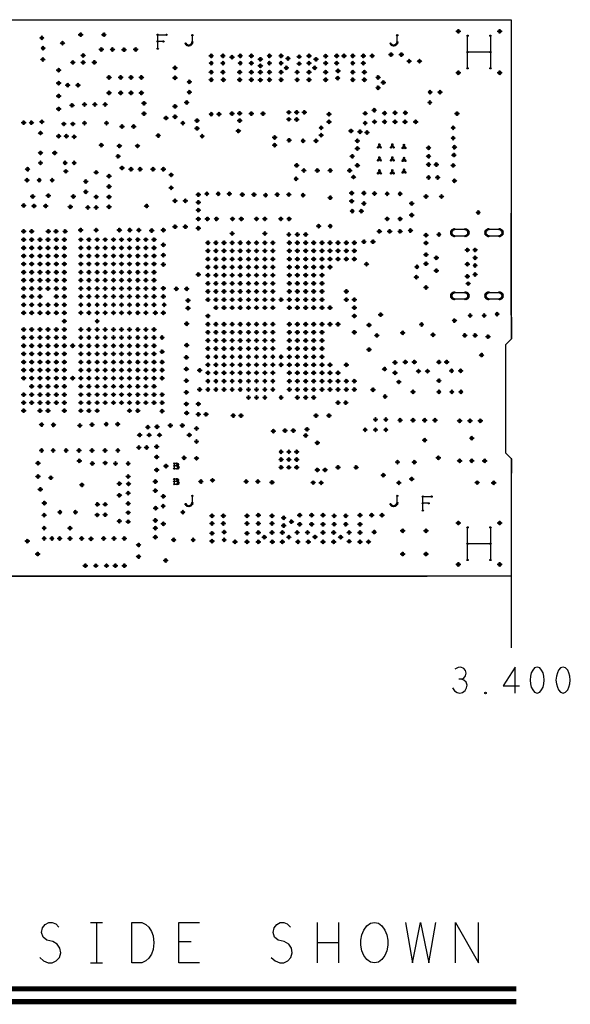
# Model space of a CAD drawing. Extents: x -3.2 to 30.8, y -10.2 to 11.8.
# Tile 4 of 33: x 1.5 to 3.6, y -1.7 to 2.1. Entities that reach past the tile are written whole.
import ezdxf

# ---------------------------------------------------------------- set-up
doc = ezdxf.new("R2010")
doc.units = 0
doc.layers.get('0').update_dxf_attribs({"color": 1, "linetype": 'CONTINUOUS'})
doc.layers.add('parallella-I_revD_fab_dwg_art', color=2, linetype='CONTINUOUS')

# ---------------------------------------------------------------- blocks, each defined once
blk = doc.blocks.new('D10')
for p, q in [((-0.044, -0.063), (-0.044, 0.063)), ((0.044, 0.063), (0.044, -0.063)), ((0.044, 0), (-0.044, 0))]:
    blk.add_line(p, q)
for centre in [(-0.044, 0.063), (0.044, 0.063), (-0.044, 0), (0.044, 0), (-0.044, -0.063), (0.044, -0.063)]:
    blk.add_circle(centre, 0.0025)
blk = doc.blocks.new('D21')
for p, q in [((-0.005, -0.006), (0, 0.006)), ((0, 0.006), (0.005, -0.006)), ((0.003, -0.002), (-0.003, -0.002))]:
    blk.add_line(p, q)
for centre in [(-0.003, -0.002), (0, 0.006), (0.003, -0.002), (-0.005, -0.006), (0.005, -0.006)]:
    blk.add_circle(centre, 0.0025)
blk = doc.blocks.new('D13')
for p, q in [((0.005, 0), (-0.005, 0)), ((0, 0.005), (0, -0.005))]:
    blk.add_line(p, q)
for centre in [(-0.005, 0), (0, 0.005), (0.005, 0), (0, -0.005)]:
    blk.add_circle(centre, 0.0025)
blk = doc.blocks.new('D14')
for p, q in [((0.001, 0.01), (-0.008, 0.01)), ((-0.008, 0.01), (-0.008, -0.01)), ((0.003, 0.001), (-0.008, 0.001)), ((0.004, 0.009), (0.001, 0.01)), ((0.003, 0.001), (0.004, 0.002)), ((0.005, 0), (0.003, 0.001)), ((0.005, 0.008), (0.004, 0.009)), ((0.004, 0.002), (0.005, 0.003)), ((0.006, 0.006), (0.005, 0.008)), ((0.005, 0.003), (0.006, 0.006)), ((0.007, -0.002), (0.005, 0)), ((-0.008, -0.01), (0.003, -0.01)), ((0.003, -0.01), (0.006, -0.009)), ((0.006, -0.009), (0.007, -0.007)), ((0.008, -0.004), (0.007, -0.002)), ((0.007, -0.007), (0.008, -0.004))]:
    blk.add_line(p, q)
for centre in [(-0.008, 0.01), (-0.008, 0.001), (0.001, 0.01), (0.003, 0.001), (0.003, 0.001), (0.004, 0.009), (0.004, 0.002), (0.005, 0.008), (0.005, 0.003), (0.005, 0), (0.006, 0.006), (0.007, -0.002), (-0.008, -0.01), (0.003, -0.01), (0.006, -0.009), (0.007, -0.007), (0.008, -0.004)]:
    blk.add_circle(centre, 0.0025)
blk = doc.blocks.new('D25')
for p, q in [((-0.033, 0.004), (-0.032, 0.006)), ((-0.033, 0.002), (-0.033, 0.004)), ((-0.033, 0), (-0.033, 0.002)), ((-0.033, -0.002), (-0.033, 0)), ((-0.032, 0.006), (-0.03, 0.008)), ((-0.03, 0.008), (-0.029, 0.01)), ((-0.029, 0.01), (-0.027, 0.011)), ((-0.027, 0.011), (-0.025, 0.012)), ((-0.025, 0.012), (-0.023, 0.013)), ((-0.023, 0.013), (-0.021, 0.013)), ((-0.021, 0.013), (0.021, 0.013)), ((0.021, 0.013), (0.023, 0.013)), ((0.023, 0.013), (0.025, 0.012)), ((0.025, 0.012), (0.027, 0.011)), ((0.027, 0.011), (0.029, 0.01)), ((0.029, 0.01), (0.03, 0.008)), ((0.03, 0.008), (0.032, 0.006)), ((0.032, 0.006), (0.033, 0.004)), ((0.033, 0.004), (0.033, 0.002)), ((0.033, 0.002), (0.033, 0)), ((0.033, 0), (0.033, -0.002)), ((-0.033, -0.004), (-0.033, -0.002)), ((-0.032, -0.006), (-0.033, -0.004)), ((-0.03, -0.008), (-0.032, -0.006)), ((-0.029, -0.01), (-0.03, -0.008)), ((-0.027, -0.011), (-0.029, -0.01)), ((-0.025, -0.012), (-0.027, -0.011)), ((-0.023, -0.013), (-0.025, -0.012)), ((-0.021, -0.013), (-0.023, -0.013)), ((0.021, -0.013), (-0.021, -0.013)), ((0.023, -0.013), (0.021, -0.013)), ((0.025, -0.012), (0.023, -0.013)), ((0.027, -0.011), (0.025, -0.012)), ((0.029, -0.01), (0.027, -0.011)), ((0.03, -0.008), (0.029, -0.01)), ((0.032, -0.006), (0.03, -0.008)), ((0.033, -0.004), (0.032, -0.006)), ((0.033, -0.002), (0.033, -0.004))]:
    blk.add_line(p, q)
for centre in [(-0.033, 0.004), (-0.033, 0.002), (-0.033, 0), (-0.033, -0.002), (-0.032, 0.006), (-0.03, 0.008), (-0.029, 0.01), (-0.027, 0.011), (-0.025, 0.012), (-0.023, 0.013), (-0.021, 0.013), (-0.021, 0.013), (0.021, 0.013), (0.023, 0.013), (0.025, 0.012), (0.027, 0.011), (0.029, 0.01), (0.03, 0.008), (0.032, 0.006), (0.033, 0.004), (0.033, 0.002), (0.033, 0), (0.033, -0.002), (-0.033, -0.004), (-0.032, -0.006), (-0.03, -0.008), (-0.029, -0.01), (-0.027, -0.011), (-0.025, -0.012), (-0.023, -0.013), (-0.021, -0.013), (0.021, -0.013), (0.023, -0.013), (0.025, -0.012), (0.027, -0.011), (0.029, -0.01), (0.03, -0.008), (0.032, -0.006), (0.033, -0.004)]:
    blk.add_circle(centre, 0.0025)
blk = doc.blocks.new('D16')
for p, q in [((-0.017, -0.027), (-0.017, 0.027)), ((-0.017, 0.027), (0.017, 0.027)), ((0.005, 0.001), (-0.017, 0.001))]:
    blk.add_line(p, q)
for centre in [(-0.017, 0.027), (-0.017, 0.001), (0.005, 0.001), (0.017, 0.027), (-0.017, -0.027)]:
    blk.add_circle(centre, 0.0025)
blk = doc.blocks.new('D19')
for p, q in [((0.013, -0.007), (0.013, 0.02)), ((-0.013, -0.012), (-0.01, -0.016)), ((-0.01, -0.016), (-0.006, -0.019)), ((-0.006, -0.019), (-0.001, -0.02)), ((-0.001, -0.02), (0.004, -0.019)), ((0.004, -0.019), (0.008, -0.016)), ((0.008, -0.016), (0.012, -0.012)), ((0.012, -0.012), (0.013, -0.007))]:
    blk.add_line(p, q)
for centre in [(0.013, 0.02), (-0.013, -0.012), (-0.01, -0.016), (-0.006, -0.019), (-0.001, -0.02), (0.004, -0.019), (0.008, -0.016), (0.012, -0.012), (0.013, -0.007)]:
    blk.add_circle(centre, 0.0025)

msp = doc.modelspace()

# ---------------------------------------------------------------- linework, layer by layer
at = {"layer": 'parallella-I_revD_fab_dwg_art'}
for p, q in [((3.4, 1.008), (3.4, 1.402)), ((3.401, 1), (3.401, 0.917)), ((3.401, 0.453), (3.401, 0.397)), ((3.4, 0.405), (3.4, -0.277)), ((0, 0), (3.075, 0)), ((1.773, -1.339), (1.82, -1.339)), ((1.796, -1.339), (1.796, -1.495)), ((2.651, -1.495), (2.651, -1.339)), ((2.732, -1.339), (2.732, -1.495)), ((2.162, -1.414), (2.115, -1.414)), ((2.732, -1.417), (2.651, -1.417)), ((1.773, -1.495), (1.82, -1.495))]:
    msp.add_line(p, q, dxfattribs=at)
for points in [[(2.9, 0), (0, 0), (0, 2.15), (3.4, 2.15), (3.4, 0.915)], [(3.401, 0.917), (3.377, 0.894), (3.377, 0.476), (3.401, 0.453)], [(3.4, 0.455), (3.4, 0), (2.9, 0)], [(3.209, -0.399), (3.216, -0.394), (3.223, -0.385), (3.225, -0.375), (3.223, -0.365), (3.216, -0.357), (3.205, -0.352), (3.194, -0.354), (3.182, -0.36)], [(3.415, -0.452), (3.415, -0.352), (3.369, -0.424), (3.431, -0.424)], [(3.172, -0.432), (3.18, -0.444), (3.19, -0.45), (3.201, -0.452), (3.211, -0.45), (3.221, -0.442), (3.227, -0.432), (3.229, -0.422), (3.226, -0.41), (3.217, -0.402), (3.209, -0.399), (3.197, -0.399)], [(1.577, -1.474), (1.592, -1.487), (1.61, -1.495), (1.625, -1.495), (1.641, -1.487), (1.653, -1.474), (1.658, -1.456), (1.655, -1.438), (1.645, -1.422), (1.627, -1.412), (1.604, -1.407), (1.59, -1.396), (1.584, -1.378), (1.588, -1.36), (1.598, -1.347), (1.612, -1.339), (1.625, -1.339), (1.639, -1.344), (1.651, -1.357)], [(2.194, -1.495), (2.115, -1.495), (2.115, -1.339), (2.194, -1.339)], [(2.472, -1.474), (2.487, -1.487), (2.505, -1.495), (2.52, -1.495), (2.536, -1.487), (2.548, -1.474), (2.553, -1.456), (2.55, -1.438), (2.54, -1.422), (2.522, -1.412), (2.499, -1.407), (2.485, -1.396), (2.479, -1.378), (2.483, -1.36), (2.493, -1.347), (2.507, -1.339), (2.52, -1.339), (2.534, -1.344), (2.546, -1.357)], [(2.991, -1.339), (3.018, -1.495), (3.049, -1.339), (3.081, -1.495), (3.108, -1.339)], [(3.184, -1.495), (3.184, -1.339), (3.273, -1.495), (3.273, -1.339)]]:
    msp.add_lwpolyline(points, dxfattribs=at)
for points in [[(3.5, -0.352), (3.49, -0.355), (3.483, -0.364), (3.477, -0.374), (3.474, -0.387), (3.473, -0.402), (3.474, -0.417), (3.477, -0.43), (3.483, -0.44), (3.49, -0.449), (3.5, -0.452), (3.51, -0.449), (3.517, -0.44), (3.523, -0.43), (3.526, -0.417), (3.527, -0.402), (3.526, -0.387), (3.523, -0.374), (3.517, -0.364), (3.51, -0.355)], [(3.6, -0.352), (3.59, -0.355), (3.582, -0.364), (3.578, -0.374), (3.574, -0.387), (3.572, -0.402), (3.574, -0.417), (3.578, -0.43), (3.582, -0.44), (3.59, -0.449), (3.6, -0.452), (3.61, -0.449), (3.618, -0.44), (3.622, -0.43), (3.626, -0.417), (3.628, -0.402), (3.626, -0.387), (3.622, -0.374), (3.618, -0.364), (3.61, -0.355)], [(3.3, -0.455), (3.297, -0.454), (3.297, -0.45), (3.3, -0.449), (3.303, -0.45), (3.303, -0.454)], [(1.933, -1.495), (1.933, -1.339), (1.972, -1.339), (1.987, -1.347), (1.999, -1.357), (2.009, -1.373), (2.016, -1.391), (2.018, -1.417), (2.016, -1.443), (2.009, -1.461), (1.999, -1.477), (1.987, -1.487), (1.972, -1.495)], [(2.871, -1.495), (2.855, -1.492), (2.841, -1.482), (2.83, -1.466), (2.822, -1.448), (2.818, -1.427), (2.818, -1.407), (2.822, -1.386), (2.83, -1.368), (2.841, -1.352), (2.855, -1.342), (2.871, -1.339), (2.886, -1.342), (2.9, -1.352), (2.911, -1.368), (2.919, -1.386), (2.923, -1.407), (2.923, -1.427), (2.919, -1.448), (2.911, -1.466), (2.9, -1.482), (2.886, -1.492)]]:
    msp.add_lwpolyline(points, close=True, dxfattribs=at)
at = {"layer": 'parallella-I_revD_fab_dwg_art', "const_width": 0.02}
for points in [[(-0.331, -1.595), (3.419, -1.595)], [(3.419, -1.645), (-0.331, -1.645)]]:
    msp.add_lwpolyline(points, dxfattribs=at)

# ---------------------------------------------------------------- block references
at = {"layer": 'parallella-I_revD_fab_dwg_art'}
for name, p in [('D13', (1.735, 2.092)), ('D13', (1.825, 2.092)), ('D16', (2.05, 2.065)), ('D13', (3.195, 2.105)), ('D13', (3.355, 2.105)), ('D13', (1.585, 2.08)), ('D13', (1.665, 2.059)), ('D19', (2.154, 2.07)), ('D19', (2.946, 2.07)), ('D10', (3.275, 2.025)), ('D13', (1.59, 2.04)), ('D13', (1.745, 2.012)), ('D13', (1.815, 2.035)), ('D13', (1.858, 2.035)), ('D13', (1.903, 2.034)), ('D13', (1.948, 2.035)), ('D13', (2.24, 2.01)), ('D13', (2.285, 2.01)), ('D13', (2.352, 2.01)), ('D13', (2.395, 2.01)), ('D13', (2.465, 2.01)), ('D13', (2.51, 2.01)), ('D13', (2.618, 2.01)), ('D13', (2.725, 2.01)), ('D13', (2.753, 2.01)), ('D13', (2.787, 2.01)), ('D13', (2.828, 2.01)), ('D13', (2.862, 2.01)), ('D13', (2.935, 2.015)), ('D13', (2.975, 2.015)), ('D13', (1.589, 1.996)), ('D13', (1.705, 1.985)), ('D13', (1.745, 1.985)), ('D13', (1.788, 1.985)), ('D13', (2.24, 1.982)), ('D13', (2.285, 1.982)), ('D13', (2.32, 2.005)), ('D13', (2.352, 1.982)), ('D13', (2.395, 1.982)), ('D13', (2.43, 1.997)), ('D13', (2.43, 1.972)), ('D13', (2.465, 1.982)), ('D13', (2.51, 1.982)), ('D13', (2.537, 2)), ('D13', (2.58, 2.007)), ('D13', (2.58, 1.98)), ('D13', (2.618, 1.982)), ('D13', (2.645, 1.997)), ('D13', (2.682, 2.009)), ('D13', (2.682, 1.982)), ('D13', (2.725, 1.982)), ('D13', (2.787, 1.982)), ('D13', (2.828, 1.982)), ('D13', (3.005, 1.99)), ('D13', (3.045, 1.99)), ('D13', (1.65, 1.955)), ('D13', (2.1, 1.964)), ('D13', (2.24, 1.947)), ('D13', (2.285, 1.947)), ('D13', (2.35, 1.947)), ('D13', (2.395, 1.947)), ('D13', (2.43, 1.947)), ('D13', (2.465, 1.947)), ('D13', (2.51, 1.947)), ('D13', (2.53, 1.964)), ('D13', (2.572, 1.947)), ('D13', (2.618, 1.947)), ('D13', (2.64, 1.964)), ('D13', (2.682, 1.947)), ('D13', (2.73, 1.952)), ('D13', (2.787, 1.947)), ('D13', (2.832, 1.947)), ('D13', (3.195, 1.945)), ('D13', (3.355, 1.945)), ('D13', (1.65, 1.905)), ('D13', (1.685, 1.897)), ('D13', (1.725, 1.897)), ('D13', (1.845, 1.927)), ('D13', (1.89, 1.927)), ('D13', (1.93, 1.927)), ('D13', (1.97, 1.927)), ('D13', (2.1, 1.925)), ('D13', (2.155, 1.91)), ('D13', (2.24, 1.918)), ('D13', (2.287, 1.918)), ('D13', (2.35, 1.918)), ('D13', (2.395, 1.918)), ('D13', (2.43, 1.917)), ('D13', (2.465, 1.918)), ('D13', (2.51, 1.918)), ('D13', (2.572, 1.918)), ('D13', (2.618, 1.918)), ('D13', (2.682, 1.918)), ('D13', (2.729, 1.924)), ('D13', (2.787, 1.918)), ('D13', (2.832, 1.918)), ('D13', (2.885, 1.927)), ('D13', (2.905, 1.907)), ('D13', (1.845, 1.867)), ('D13', (1.89, 1.867)), ('D13', (1.93, 1.867)), ('D13', (1.97, 1.867)), ('D13', (2.155, 1.87)), ('D13', (2.885, 1.887)), ('D13', (3.086, 1.87)), ('D13', (3.124, 1.87)), ('D13', (1.65, 1.855)), ('D13', (1.702, 1.819)), ('D13', (1.75, 1.822)), ('D13', (1.79, 1.822)), ('D13', (1.83, 1.822)), ('D13', (1.98, 1.827)), ('D13', (2.145, 1.83)), ('D13', (3.085, 1.83)), ('D13', (1.65, 1.805)), ('D13', (1.98, 1.787)), ('D13', (2.1, 1.815)), ('D13', (2.24, 1.785)), ('D13', (2.27, 1.785)), ('D13', (2.32, 1.787)), ('D13', (2.35, 1.788)), ('D13', (2.395, 1.787)), ('D13', (2.44, 1.787)), ('D13', (2.54, 1.792)), ('D13', (2.57, 1.792)), ('D13', (2.6, 1.792)), ('D13', (2.695, 1.785)), ('D13', (2.835, 1.788)), ('D13', (2.87, 1.8)), ('D13', (2.91, 1.789)), ('D13', (2.95, 1.79)), ('D13', (2.99, 1.79)), ('D13', (3.19, 1.787)), ('D13', (1.515, 1.752)), ('D13', (1.545, 1.752)), ('D13', (1.585, 1.755)), ('D13', (1.67, 1.747)), ('D13', (1.705, 1.747)), ('D13', (1.75, 1.75)), ('D13', (1.835, 1.75)), ('D13', (2.065, 1.77)), ('D13', (2.1, 1.775)), ('D13', (2.13, 1.75)), ('D13', (2.185, 1.76)), ('D13', (2.35, 1.76)), ('D13', (2.54, 1.765)), ('D13', (2.57, 1.764)), ('D13', (2.695, 1.755)), ('D13', (2.835, 1.75)), ('D13', (2.871, 1.755)), ('D13', (2.91, 1.755)), ('D13', (2.95, 1.755)), ('D13', (2.989, 1.755)), ('D13', (3.03, 1.755)), ('D13', (1.58, 1.712)), ('D13', (1.895, 1.737)), ('D13', (1.94, 1.737)), ('D13', (2.185, 1.73)), ('D13', (2.345, 1.72)), ('D13', (2.665, 1.732)), ('D13', (2.78, 1.72)), ('D13', (2.815, 1.717)), ('D13', (2.842, 1.714)), ('D13', (3.175, 1.732)), ('D13', (1.65, 1.7)), ('D13', (1.68, 1.7)), ('D13', (1.71, 1.697)), ('D13', (2.035, 1.702)), ('D13', (2.205, 1.7)), ('D13', (2.485, 1.695)), ('D13', (2.541, 1.684)), ('D13', (2.595, 1.682)), ('D13', (2.645, 1.682)), ('D13', (2.665, 1.704)), ('D13', (2.805, 1.682)), ('D13', (3.175, 1.692)), ('D13', (1.58, 1.635)), ('D13', (1.635, 1.635)), ('D13', (1.815, 1.665)), ('D13', (1.885, 1.662)), ('D13', (1.955, 1.662)), ('D13', (2.485, 1.665)), ('D13', (2.805, 1.652)), ('D21', (2.89, 1.662)), ('D21', (2.94, 1.662)), ('D21', (2.985, 1.66)), ('D13', (3.08, 1.655)), ('D13', (3.18, 1.657)), ('D13', (1.58, 1.597)), ('D13', (1.675, 1.597)), ('D13', (1.71, 1.597)), ('D13', (1.88, 1.622)), ('D13', (2.785, 1.622)), ('D21', (2.89, 1.612)), ('D21', (2.94, 1.612)), ('D21', (2.985, 1.61)), ('D13', (3.08, 1.622)), ('D13', (3.178, 1.627)), ('D13', (1.53, 1.572)), ('D13', (1.678, 1.564)), ('D13', (1.795, 1.56)), ('D13', (1.895, 1.577)), ('D13', (1.93, 1.572)), ('D13', (1.965, 1.572)), ('D13', (2.015, 1.572)), ('D13', (2.055, 1.572)), ('D13', (2.57, 1.587)), ('D13', (2.598, 1.567)), ('D13', (2.65, 1.567)), ('D13', (2.7, 1.567)), ('D13', (2.775, 1.567)), ('D13', (2.805, 1.587)), ('D21', (2.89, 1.562)), ('D21', (2.94, 1.562)), ('D21', (2.985, 1.565)), ('D13', (3.08, 1.59)), ('D13', (3.11, 1.59)), ('D13', (3.175, 1.587)), ('D13', (1.528, 1.53)), ('D13', (1.575, 1.53)), ('D13', (1.625, 1.53)), ('D13', (1.755, 1.525)), ('D13', (1.845, 1.545)), ('D13', (2.085, 1.55)), ('D13', (2.568, 1.535)), ('D13', (2.79, 1.542)), ('D13', (3.08, 1.54)), ('D13', (3.115, 1.54)), ('D13', (3.18, 1.527)), ('D13', (1.755, 1.485)), ('D13', (1.845, 1.505)), ('D13', (2.085, 1.5)), ('D13', (2.223, 1.477)), ('D13', (2.267, 1.477)), ('D13', (2.31, 1.477)), ('D13', (2.783, 1.48)), ('D13', (2.83, 1.48)), ('D13', (2.871, 1.478)), ('D13', (2.92, 1.477)), ('D13', (2.97, 1.477)), ('D13', (1.55, 1.467)), ('D13', (1.61, 1.47)), ('D13', (1.707, 1.467)), ('D13', (1.795, 1.465)), ('D13', (1.845, 1.465)), ('D13', (2.1, 1.45)), ('D13', (2.14, 1.45)), ('D13', (2.19, 1.474)), ('D13', (2.19, 1.444)), ('D13', (2.36, 1.474)), ('D13', (2.405, 1.474)), ('D13', (2.45, 1.472)), ('D13', (2.495, 1.474)), ('D13', (2.54, 1.474)), ('D13', (2.595, 1.472)), ('D13', (2.7, 1.462)), ('D13', (2.783, 1.449)), ('D13', (2.83, 1.44)), ('D13', (3.015, 1.44)), ('D13', (3.07, 1.467)), ('D13', (3.13, 1.467)), ('D13', (1.515, 1.432)), ('D13', (1.555, 1.43)), ('D13', (1.6, 1.43)), ('D13', (1.695, 1.427)), ('D13', (1.763, 1.424)), ('D13', (1.795, 1.424)), ('D13', (1.845, 1.427)), ('D13', (1.99, 1.43)), ('D13', (2.19, 1.414)), ('D13', (2.785, 1.41)), ('D13', (2.82, 1.41)), ('D13', (3.272, 1.405)), ('D13', (2.19, 1.38)), ('D13', (2.225, 1.38)), ('D13', (2.26, 1.38)), ('D13', (2.322, 1.38)), ('D13', (2.356, 1.38)), ('D13', (2.415, 1.38)), ('D13', (2.447, 1.38)), ('D13', (2.509, 1.38)), ('D13', (2.541, 1.38)), ('D13', (2.92, 1.38)), ('D13', (2.97, 1.38)), ('D13', (3.015, 1.395)), ('D13', (1.515, 1.332)), ('D13', (1.546, 1.332)), ('D13', (1.61, 1.332)), ('D13', (1.64, 1.332)), ('D13', (1.675, 1.332)), ('D13', (1.735, 1.337)), ('D13', (1.795, 1.337)), ('D13', (1.885, 1.337)), ('D13', (1.925, 1.337)), ('D13', (1.96, 1.337)), ('D13', (2.01, 1.335)), ('D13', (2.055, 1.337)), ('D13', (2.1, 1.35)), ('D13', (2.14, 1.35)), ('D13', (2.19, 1.344)), ('D13', (2.655, 1.352)), ('D13', (2.7, 1.352)), ('D13', (2.89, 1.332)), ('D13', (2.93, 1.332)), ('D13', (2.97, 1.332)), ('D13', (3.01, 1.335)), ('D25', (3.201, 1.327)), ('D25', (3.333, 1.327)), ('D13', (1.515, 1.3)), ('D13', (1.546, 1.3)), ('D13', (1.578, 1.3)), ('D13', (1.609, 1.3)), ('D13', (1.641, 1.3)), ('D13', (1.672, 1.3)), ('D13', (1.736, 1.3)), ('D13', (1.767, 1.3)), ('D13', (1.799, 1.3)), ('D13', (1.83, 1.3)), ('D13', (1.862, 1.3)), ('D13', (1.893, 1.3)), ('D13', (1.924, 1.3)), ('D13', (1.956, 1.3)), ('D13', (1.987, 1.3)), ('D13', (2.019, 1.3)), ('D13', (2.227, 1.288)), ('D13', (2.258, 1.288)), ('D13', (2.289, 1.288)), ('D13', (2.321, 1.324)), ('D13', (2.321, 1.288)), ('D13', (2.352, 1.288)), ('D13', (2.384, 1.288)), ('D13', (2.415, 1.288)), ('D13', (2.447, 1.324)), ('D13', (2.447, 1.288)), ('D13', (2.478, 1.288)), ('D13', (2.54, 1.32)), ('D13', (2.542, 1.288)), ('D13', (2.573, 1.32)), ('D13', (2.573, 1.288)), ('D13', (2.605, 1.32)), ('D13', (2.605, 1.288)), ('D13', (2.636, 1.288)), ('D13', (2.668, 1.288)), ('D13', (2.699, 1.288)), ('D13', (2.73, 1.288)), ('D13', (2.762, 1.288)), ('D13', (2.793, 1.288)), ('D13', (2.83, 1.292)), ('D13', (2.865, 1.292)), ('D13', (3.07, 1.317)), ('D13', (3.07, 1.287)), ('D13', (3.12, 1.32)), ('D13', (1.515, 1.268)), ('D13', (1.546, 1.268)), ('D13', (1.578, 1.268)), ('D13', (1.609, 1.268)), ('D13', (1.641, 1.268)), ('D13', (1.672, 1.268)), ('D13', (1.736, 1.268)), ('D13', (1.767, 1.268)), ('D13', (1.799, 1.268)), ('D13', (1.83, 1.268)), ('D13', (1.862, 1.268)), ('D13', (1.893, 1.268)), ('D13', (1.924, 1.268)), ('D13', (1.956, 1.268)), ('D13', (1.987, 1.268)), ('D13', (2.019, 1.268)), ('D13', (2.055, 1.28)), ('D13', (2.227, 1.257)), ('D13', (2.258, 1.257)), ('D13', (2.289, 1.257)), ('D13', (2.321, 1.257)), ('D13', (2.352, 1.257)), ('D13', (2.384, 1.257)), ('D13', (2.415, 1.257)), ('D13', (2.447, 1.257)), ('D13', (2.478, 1.257)), ('D13', (2.542, 1.257)), ('D13', (2.573, 1.257)), ('D13', (2.605, 1.257)), ('D13', (2.636, 1.257)), ('D13', (2.668, 1.257)), ('D13', (2.699, 1.257)), ('D13', (2.73, 1.257)), ('D13', (2.762, 1.257)), ('D13', (2.793, 1.257)), ('D13', (3.23, 1.26)), ('D13', (3.26, 1.26)), ('D13', (1.515, 1.237)), ('D13', (1.546, 1.237)), ('D13', (1.578, 1.237)), ('D13', (1.609, 1.237)), ('D13', (1.641, 1.237)), ('D13', (1.672, 1.237)), ('D13', (1.736, 1.237)), ('D13', (1.767, 1.237)), ('D13', (1.799, 1.237)), ('D13', (1.83, 1.237)), ('D13', (1.862, 1.237)), ('D13', (1.893, 1.237)), ('D13', (1.924, 1.237)), ('D13', (1.956, 1.237)), ('D13', (1.987, 1.237)), ('D13', (2.019, 1.237)), ('D13', (2.055, 1.24)), ('D13', (2.227, 1.225)), ('D13', (2.258, 1.225)), ('D13', (2.289, 1.225)), ('D13', (2.321, 1.225)), ('D13', (2.352, 1.225)), ('D13', (2.384, 1.225)), ('D13', (2.415, 1.225)), ('D13', (2.447, 1.225)), ('D13', (2.478, 1.225)), ('D13', (2.542, 1.225)), ('D13', (2.573, 1.225)), ('D13', (2.605, 1.225)), ('D13', (2.636, 1.225)), ('D13', (2.668, 1.225)), ('D13', (2.699, 1.225)), ('D13', (2.73, 1.225)), ('D13', (2.762, 1.225)), ('D13', (2.793, 1.225)), ('D13', (3.07, 1.242)), ('D13', (3.11, 1.23)), ('D13', (3.26, 1.23)), ('D13', (1.515, 1.206)), ('D13', (1.515, 1.174)), ('D13', (1.546, 1.206)), ('D13', (1.546, 1.174)), ('D13', (1.578, 1.206)), ('D13', (1.578, 1.174)), ('D13', (1.609, 1.206)), ('D13', (1.609, 1.174)), ('D13', (1.641, 1.206)), ('D13', (1.641, 1.174)), ('D13', (1.672, 1.206)), ('D13', (1.672, 1.174)), ('D13', (1.736, 1.206)), ('D13', (1.736, 1.174)), ('D13', (1.767, 1.206)), ('D13', (1.767, 1.174)), ('D13', (1.799, 1.206)), ('D13', (1.799, 1.174)), ('D13', (1.83, 1.206)), ('D13', (1.83, 1.174)), ('D13', (1.862, 1.206)), ('D13', (1.862, 1.174)), ('D13', (1.893, 1.206)), ('D13', (1.893, 1.174)), ('D13', (1.924, 1.206)), ('D13', (1.924, 1.174)), ('D13', (1.956, 1.206)), ('D13', (1.956, 1.174)), ('D13', (1.987, 1.206)), ('D13', (1.987, 1.174)), ('D13', (2.019, 1.206)), ('D13', (2.019, 1.174)), ('D13', (2.055, 1.204)), ('D13', (2.227, 1.194)), ('D13', (2.258, 1.194)), ('D13', (2.289, 1.194)), ('D13', (2.321, 1.194)), ('D13', (2.352, 1.194)), ('D13', (2.384, 1.194)), ('D13', (2.415, 1.194)), ('D13', (2.447, 1.194)), ('D13', (2.478, 1.194)), ('D13', (2.542, 1.194)), ('D13', (2.573, 1.194)), ('D13', (2.605, 1.194)), ('D13', (2.636, 1.194)), ('D13', (2.668, 1.194)), ('D13', (2.699, 1.194)), ('D13', (2.84, 1.205)), ('D13', (3.035, 1.195)), ('D13', (3.07, 1.207)), ('D13', (3.11, 1.18)), ('D13', (3.23, 1.205)), ('D13', (3.26, 1.2)), ('D13', (1.515, 1.143)), ('D13', (1.546, 1.143)), ('D13', (1.578, 1.143)), ('D13', (1.609, 1.143)), ('D13', (1.641, 1.143)), ('D13', (1.672, 1.143)), ('D13', (1.736, 1.143)), ('D13', (1.767, 1.143)), ('D13', (1.799, 1.143)), ('D13', (1.83, 1.143)), ('D13', (1.862, 1.143)), ('D13', (1.893, 1.143)), ('D13', (1.924, 1.143)), ('D13', (1.956, 1.143)), ('D13', (1.987, 1.143)), ('D13', (2.019, 1.143)), ('D13', (2.19, 1.165)), ('D13', (2.227, 1.163)), ('D13', (2.258, 1.163)), ('D13', (2.289, 1.163)), ('D13', (2.321, 1.163)), ('D13', (2.352, 1.163)), ('D13', (2.384, 1.163)), ('D13', (2.415, 1.163)), ('D13', (2.447, 1.163)), ('D13', (2.478, 1.163)), ('D13', (2.542, 1.163)), ('D13', (2.573, 1.163)), ('D13', (2.605, 1.163)), ('D13', (2.636, 1.163)), ('D13', (2.668, 1.163)), ('D13', (3.033, 1.155)), ('D13', (3.23, 1.158)), ('D13', (3.26, 1.165)), ('D13', (1.515, 1.111)), ('D13', (1.546, 1.111)), ('D13', (1.578, 1.111)), ('D13', (1.609, 1.111)), ('D13', (1.641, 1.111)), ('D13', (1.672, 1.111)), ('D13', (1.736, 1.111)), ('D13', (1.767, 1.111)), ('D13', (1.799, 1.111)), ('D13', (1.83, 1.111)), ('D13', (1.862, 1.111)), ('D13', (1.893, 1.111)), ('D13', (1.924, 1.111)), ('D13', (1.956, 1.111)), ('D13', (1.987, 1.111)), ('D13', (2.019, 1.111)), ('D13', (2.055, 1.112)), ('D13', (2.105, 1.11)), ('D13', (2.145, 1.11)), ('D13', (2.227, 1.131)), ('D13', (2.227, 1.1)), ('D13', (2.258, 1.131)), ('D13', (2.258, 1.1)), ('D13', (2.289, 1.131)), ('D13', (2.289, 1.1)), ('D13', (2.321, 1.131)), ('D13', (2.321, 1.1)), ('D13', (2.352, 1.131)), ('D13', (2.352, 1.1)), ('D13', (2.384, 1.131)), ('D13', (2.384, 1.1)), ('D13', (2.415, 1.131)), ('D13', (2.415, 1.1)), ('D13', (2.447, 1.131)), ('D13', (2.447, 1.1)), ('D13', (2.478, 1.131)), ('D13', (2.478, 1.1)), ('D13', (2.542, 1.131)), ('D13', (2.542, 1.1)), ('D13', (2.573, 1.131)), ('D13', (2.573, 1.1)), ('D13', (2.605, 1.131)), ('D13', (2.605, 1.1)), ('D13', (2.636, 1.131)), ('D13', (2.636, 1.1)), ('D13', (2.668, 1.131)), ('D13', (2.668, 1.1)), ('D13', (2.762, 1.1)), ('D13', (3.07, 1.115)), ('D13', (3.233, 1.13)), ('D13', (1.515, 1.08)), ('D13', (1.546, 1.08)), ('D13', (1.578, 1.08)), ('D13', (1.641, 1.08)), ('D13', (1.672, 1.08)), ('D13', (1.736, 1.08)), ('D13', (1.767, 1.08)), ('D13', (1.799, 1.08)), ('D13', (1.83, 1.08)), ('D13', (1.862, 1.08)), ('D13', (1.893, 1.08)), ('D13', (1.924, 1.08)), ('D13', (1.956, 1.08)), ('D13', (1.987, 1.08)), ('D13', (2.019, 1.08)), ('D13', (2.055, 1.08)), ('D13', (2.15, 1.065)), ('D13', (2.227, 1.068)), ('D13', (2.258, 1.068)), ('D13', (2.289, 1.068)), ('D13', (2.321, 1.068)), ('D13', (2.352, 1.068)), ('D13', (2.384, 1.068)), ('D13', (2.415, 1.068)), ('D13', (2.447, 1.068)), ('D13', (2.478, 1.068)), ('D13', (2.51, 1.068)), ('D13', (2.542, 1.068)), ('D13', (2.573, 1.068)), ('D13', (2.605, 1.068)), ('D13', (2.636, 1.068)), ('D13', (2.668, 1.068)), ('D13', (2.762, 1.068)), ('D13', (2.793, 1.068)), ('D25', (3.201, 1.083)), ('D25', (3.333, 1.083)), ('D13', (1.515, 1.048)), ('D13', (1.546, 1.048)), ('D13', (1.578, 1.048)), ('D13', (1.609, 1.048)), ('D13', (1.641, 1.048)), ('D13', (1.672, 1.048)), ('D13', (1.736, 1.048)), ('D13', (1.767, 1.048)), ('D13', (1.799, 1.048)), ('D13', (1.83, 1.048)), ('D13', (1.862, 1.048)), ('D13', (1.893, 1.048)), ('D13', (1.924, 1.048)), ('D13', (1.956, 1.048)), ('D13', (1.987, 1.048)), ('D13', (2.019, 1.048)), ('D13', (2.058, 1.048)), ('D13', (2.15, 1.035)), ('D13', (2.258, 1.037)), ('D13', (2.289, 1.037)), ('D13', (2.321, 1.037)), ('D13', (2.352, 1.037)), ('D13', (2.384, 1.037)), ('D13', (2.415, 1.037)), ('D13', (2.447, 1.037)), ('D13', (2.478, 1.037)), ('D13', (2.542, 1.037)), ('D13', (2.573, 1.037)), ('D13', (2.605, 1.037)), ('D13', (2.636, 1.037)), ('D13', (2.668, 1.037)), ('D13', (2.699, 1.037)), ('D13', (2.793, 1.037)), ('D13', (1.515, 1.017)), ('D13', (1.546, 1.017)), ('D13', (1.578, 1.017)), ('D13', (1.609, 1.017)), ('D13', (1.641, 1.017)), ('D13', (1.672, 1.017)), ('D13', (1.672, 0.985)), ('D13', (1.736, 1.017)), ('D13', (1.767, 1.017)), ('D13', (1.799, 1.017)), ('D13', (1.799, 0.985)), ('D13', (1.83, 1.017)), ('D13', (1.862, 1.017)), ('D13', (1.893, 1.017)), ('D13', (1.924, 1.017)), ('D13', (1.956, 1.017)), ('D13', (1.987, 1.017)), ('D13', (2.024, 1.017)), ('D13', (2.055, 1.017)), ('D13', (2.227, 1.005)), ('D13', (2.793, 1.005)), ('D13', (2.895, 1.01)), ('D13', (3.18, 0.987)), ('D13', (3.241, 1.007)), ('D13', (3.295, 1.007)), ('D13', (3.345, 1.012)), ('D13', (1.515, 0.953)), ('D13', (1.546, 0.953)), ('D13', (1.578, 0.953)), ('D13', (1.609, 0.953)), ('D13', (1.641, 0.953)), ('D13', (1.672, 0.953)), ('D13', (1.736, 0.953)), ('D13', (1.767, 0.953)), ('D13', (1.799, 0.953)), ('D13', (1.83, 0.953)), ('D13', (1.862, 0.953)), ('D13', (1.893, 0.953)), ('D13', (1.924, 0.953)), ('D13', (1.956, 0.953)), ('D13', (1.987, 0.953)), ('D13', (2.019, 0.953)), ('D13', (2.145, 0.975)), ('D13', (2.227, 0.973)), ('D13', (2.258, 0.973)), ('D13', (2.289, 0.973)), ('D13', (2.321, 0.973)), ('D13', (2.352, 0.973)), ('D13', (2.384, 0.973)), ('D13', (2.415, 0.973)), ('D13', (2.447, 0.973)), ('D13', (2.478, 0.973)), ('D13', (2.542, 0.973)), ('D13', (2.573, 0.973)), ('D13', (2.605, 0.973)), ('D13', (2.636, 0.973)), ('D13', (2.668, 0.973)), ('D13', (2.699, 0.973)), ('D13', (2.73, 0.973)), ('D13', (2.85, 0.97)), ('D13', (3.053, 0.972)), ('D13', (1.515, 0.922)), ('D13', (1.546, 0.922)), ('D13', (1.578, 0.922)), ('D13', (1.609, 0.922)), ('D13', (1.641, 0.922)), ('D13', (1.672, 0.922)), ('D13', (1.736, 0.922)), ('D13', (1.767, 0.922)), ('D13', (1.799, 0.922)), ('D13', (1.83, 0.922)), ('D13', (1.862, 0.922)), ('D13', (1.893, 0.922)), ('D13', (1.924, 0.922)), ('D13', (1.956, 0.922)), ('D13', (1.987, 0.922)), ('D13', (2.019, 0.922)), ('D13', (2.05, 0.922)), ('D13', (2.227, 0.942)), ('D13', (2.227, 0.91)), ('D13', (2.258, 0.942)), ('D13', (2.258, 0.91)), ('D13', (2.289, 0.942)), ('D13', (2.289, 0.91)), ('D13', (2.321, 0.942)), ('D13', (2.321, 0.91)), ('D13', (2.352, 0.942)), ('D13', (2.352, 0.91)), ('D13', (2.384, 0.942)), ('D13', (2.384, 0.91)), ('D13', (2.415, 0.942)), ('D13', (2.415, 0.91)), ('D13', (2.447, 0.942)), ('D13', (2.447, 0.91)), ('D13', (2.478, 0.942)), ('D13', (2.478, 0.91)), ('D13', (2.542, 0.942)), ('D13', (2.542, 0.91)), ('D13', (2.573, 0.942)), ('D13', (2.573, 0.91)), ('D13', (2.605, 0.942)), ('D13', (2.605, 0.91)), ('D13', (2.636, 0.942)), ('D13', (2.636, 0.91)), ('D13', (2.668, 0.942)), ('D13', (2.668, 0.91)), ('D13', (2.793, 0.942)), ('D13', (2.88, 0.93)), ('D13', (2.98, 0.94)), ('D13', (3.097, 0.932)), ('D13', (3.22, 0.93)), ('D13', (3.26, 0.93)), ('D13', (3.31, 0.925)), ('D13', (1.515, 0.89)), ('D13', (1.546, 0.89)), ('D13', (1.578, 0.89)), ('D13', (1.609, 0.89)), ('D13', (1.641, 0.89)), ('D13', (1.672, 0.89)), ('D13', (1.704, 0.89)), ('D13', (1.736, 0.89)), ('D13', (1.767, 0.89)), ('D13', (1.799, 0.89)), ('D13', (1.83, 0.89)), ('D13', (1.862, 0.89)), ('D13', (1.893, 0.89)), ('D13', (1.924, 0.89)), ('D13', (1.956, 0.89)), ('D13', (1.987, 0.89)), ('D13', (2.019, 0.89)), ('D13', (2.145, 0.892)), ('D13', (2.227, 0.879)), ('D13', (2.258, 0.879)), ('D13', (2.289, 0.879)), ('D13', (2.321, 0.879)), ('D13', (2.352, 0.879)), ('D13', (2.384, 0.879)), ('D13', (2.415, 0.879)), ('D13', (2.447, 0.879)), ('D13', (2.478, 0.879)), ('D13', (2.542, 0.879)), ('D13', (2.573, 0.879)), ('D13', (2.605, 0.879)), ('D13', (2.636, 0.879)), ('D13', (2.668, 0.879)), ('D13', (2.85, 0.875)), ('D13', (1.515, 0.859)), ('D13', (1.546, 0.859)), ('D13', (1.578, 0.859)), ('D13', (1.609, 0.859)), ('D13', (1.641, 0.859)), ('D13', (1.672, 0.859)), ('D13', (1.736, 0.859)), ('D13', (1.767, 0.859)), ('D13', (1.799, 0.859)), ('D13', (1.83, 0.859)), ('D13', (1.862, 0.859)), ('D13', (1.893, 0.859)), ('D13', (1.924, 0.859)), ('D13', (1.956, 0.859)), ('D13', (1.987, 0.859)), ('D13', (2.019, 0.859)), ('D13', (2.05, 0.867)), ('D13', (2.144, 0.845)), ('D13', (2.227, 0.847)), ('D13', (2.258, 0.847)), ('D13', (2.289, 0.847)), ('D13', (2.321, 0.847)), ('D13', (2.352, 0.847)), ('D13', (2.384, 0.847)), ('D13', (2.415, 0.847)), ('D13', (2.447, 0.847)), ('D13', (2.478, 0.847)), ('D13', (2.51, 0.847)), ('D13', (2.542, 0.847)), ('D13', (2.573, 0.847)), ('D13', (2.605, 0.847)), ('D13', (2.636, 0.847)), ('D13', (2.668, 0.847)), ('D13', (3.285, 0.854)), ('D13', (1.515, 0.827)), ('D13', (1.515, 0.796)), ('D13', (1.546, 0.827)), ('D13', (1.546, 0.796)), ('D13', (1.578, 0.827)), ('D13', (1.578, 0.796)), ('D13', (1.609, 0.827)), ('D13', (1.609, 0.796)), ('D13', (1.641, 0.827)), ('D13', (1.641, 0.796)), ('D13', (1.672, 0.827)), ('D13', (1.672, 0.796)), ('D13', (1.736, 0.827)), ('D13', (1.736, 0.796)), ('D13', (1.767, 0.827)), ('D13', (1.767, 0.796)), ('D13', (1.799, 0.827)), ('D13', (1.799, 0.796)), ('D13', (1.83, 0.827)), ('D13', (1.83, 0.796)), ('D13', (1.862, 0.827)), ('D13', (1.862, 0.796)), ('D13', (1.893, 0.827)), ('D13', (1.893, 0.796)), ('D13', (1.924, 0.827)), ('D13', (1.924, 0.796)), ('D13', (1.956, 0.827)), ('D13', (1.956, 0.796)), ('D13', (1.987, 0.827)), ('D13', (1.987, 0.796)), ('D13', (2.019, 0.827)), ('D13', (2.019, 0.796)), ('D13', (2.05, 0.827)), ('D13', (2.05, 0.796)), ('D13', (2.144, 0.8)), ('D13', (2.195, 0.795)), ('D13', (2.227, 0.816)), ('D13', (2.258, 0.816)), ('D13', (2.289, 0.816)), ('D13', (2.321, 0.816)), ('D13', (2.352, 0.816)), ('D13', (2.384, 0.816)), ('D13', (2.415, 0.816)), ('D13', (2.447, 0.816)), ('D13', (2.478, 0.816)), ('D13', (2.51, 0.816)), ('D13', (2.542, 0.816)), ('D13', (2.573, 0.816)), ('D13', (2.605, 0.816)), ('D13', (2.636, 0.816)), ('D13', (2.668, 0.816)), ('D13', (2.699, 0.816)), ('D13', (2.762, 0.816)), ('D13', (2.91, 0.8)), ('D13', (2.95, 0.825)), ('D13', (2.99, 0.827)), ('D13', (3.025, 0.827)), ('D13', (3.041, 0.792)), ('D13', (3.076, 0.792)), ('D13', (3.12, 0.827)), ('D13', (3.15, 0.827)), ('D13', (3.169, 0.793)), ('D13', (3.204, 0.793)), ('D13', (1.515, 0.765)), ('D13', (1.546, 0.765)), ('D13', (1.578, 0.765)), ('D13', (1.609, 0.765)), ('D13', (1.641, 0.765)), ('D13', (1.672, 0.765)), ('D13', (1.704, 0.765)), ('D13', (1.736, 0.765)), ('D13', (1.767, 0.765)), ('D13', (1.799, 0.765)), ('D13', (1.83, 0.765)), ('D13', (1.862, 0.765)), ('D13', (1.893, 0.765)), ('D13', (1.924, 0.765)), ('D13', (1.956, 0.765)), ('D13', (1.987, 0.765)), ('D13', (2.019, 0.765)), ('D13', (2.05, 0.765)), ('D13', (2.144, 0.755)), ('D13', (2.227, 0.785)), ('D13', (2.258, 0.785)), ('D13', (2.289, 0.785)), ('D13', (2.321, 0.785)), ('D13', (2.352, 0.785)), ('D13', (2.384, 0.785)), ('D13', (2.415, 0.785)), ('D13', (2.447, 0.785)), ('D13', (2.478, 0.785)), ('D13', (2.542, 0.785)), ('D13', (2.573, 0.785)), ('D13', (2.605, 0.785)), ('D13', (2.636, 0.785)), ('D13', (2.668, 0.785)), ('D13', (2.699, 0.785)), ('D13', (2.73, 0.785)), ('D13', (2.95, 0.785)), ('D13', (3.12, 0.755)), ('D13', (1.546, 0.733)), ('D13', (1.578, 0.733)), ('D13', (1.609, 0.733)), ('D13', (1.641, 0.733)), ('D13', (1.672, 0.733)), ('D13', (1.736, 0.733)), ('D13', (1.767, 0.733)), ('D13', (1.799, 0.733)), ('D13', (1.83, 0.733)), ('D13', (1.862, 0.733)), ('D13', (1.893, 0.733)), ('D13', (1.924, 0.733)), ('D13', (1.956, 0.733)), ('D13', (1.987, 0.733)), ('D13', (2.019, 0.733)), ('D13', (2.195, 0.721)), ('D13', (2.227, 0.753)), ('D13', (2.227, 0.721)), ('D13', (2.258, 0.753)), ('D13', (2.258, 0.721)), ('D13', (2.289, 0.753)), ('D13', (2.289, 0.721)), ('D13', (2.321, 0.753)), ('D13', (2.321, 0.721)), ('D13', (2.352, 0.753)), ('D13', (2.352, 0.721)), ('D13', (2.384, 0.753)), ('D13', (2.384, 0.721)), ('D13', (2.415, 0.753)), ('D13', (2.415, 0.721)), ('D13', (2.447, 0.753)), ('D13', (2.447, 0.721)), ('D13', (2.478, 0.753)), ('D13', (2.478, 0.721)), ('D13', (2.542, 0.753)), ('D13', (2.542, 0.721)), ('D13', (2.573, 0.753)), ('D13', (2.573, 0.721)), ('D13', (2.605, 0.753)), ('D13', (2.605, 0.721)), ('D13', (2.636, 0.753)), ('D13', (2.636, 0.721)), ('D13', (2.668, 0.753)), ('D13', (2.668, 0.721)), ('D13', (2.699, 0.753)), ('D13', (2.699, 0.721)), ('D13', (2.73, 0.753)), ('D13', (2.73, 0.721)), ('D13', (2.762, 0.753)), ('D13', (2.762, 0.721)), ('D13', (2.793, 0.753)), ('D13', (2.793, 0.721)), ('D13', (2.865, 0.72)), ('D13', (2.965, 0.75)), ('D13', (1.515, 0.701)), ('D13', (1.546, 0.701)), ('D13', (1.578, 0.701)), ('D13', (1.609, 0.701)), ('D13', (1.641, 0.701)), ('D13', (1.672, 0.701)), ('D13', (1.736, 0.701)), ('D13', (1.767, 0.701)), ('D13', (1.799, 0.701)), ('D13', (1.83, 0.701)), ('D13', (1.862, 0.701)), ('D13', (1.893, 0.701)), ('D13', (1.924, 0.701)), ('D13', (1.956, 0.701)), ('D13', (1.987, 0.701)), ('D13', (2.019, 0.701)), ('D13', (2.05, 0.701)), ('D13', (2.144, 0.71)), ('D13', (2.384, 0.69)), ('D13', (2.415, 0.69)), ('D13', (2.447, 0.69)), ('D13', (2.51, 0.69)), ('D13', (2.573, 0.69)), ('D13', (2.605, 0.69)), ('D13', (2.636, 0.69)), ('D13', (2.912, 0.694)), ('D13', (3.02, 0.712)), ('D13', (3.12, 0.712)), ('D13', (3.17, 0.712)), ('D13', (3.205, 0.712)), ('D13', (1.515, 0.67)), ('D13', (1.546, 0.67)), ('D13', (1.578, 0.67)), ('D13', (1.609, 0.67)), ('D13', (1.641, 0.67)), ('D13', (1.672, 0.67)), ('D13', (1.736, 0.67)), ('D13', (1.767, 0.67)), ('D13', (1.799, 0.67)), ('D13', (1.83, 0.67)), ('D13', (1.862, 0.67)), ('D13', (1.893, 0.67)), ('D13', (1.924, 0.67)), ('D13', (1.956, 0.67)), ('D13', (1.987, 0.67)), ('D13', (2.019, 0.67)), ('D13', (2.05, 0.67)), ('D13', (2.144, 0.665)), ('D13', (2.19, 0.665)), ('D13', (2.73, 0.67)), ('D13', (2.76, 0.67)), ('D13', (1.515, 0.639)), ('D13', (1.578, 0.639)), ('D13', (1.609, 0.639)), ('D13', (1.672, 0.639)), ('D13', (1.736, 0.639)), ('D13', (1.767, 0.639)), ('D13', (1.799, 0.639)), ('D13', (1.924, 0.639)), ('D13', (1.956, 0.639)), ('D13', (2.05, 0.637)), ('D13', (2.145, 0.63)), ('D13', (2.19, 0.625)), ('D13', (2.22, 0.625)), ('D13', (2.325, 0.62)), ('D13', (2.355, 0.62)), ('D13', (2.645, 0.62)), ('D13', (2.695, 0.62)), ('D13', (2.875, 0.605)), ('D13', (2.915, 0.605)), ('D13', (2.97, 0.602)), ('D13', (3.02, 0.602)), ('D13', (3.065, 0.602)), ('D13', (3.105, 0.602)), ('D13', (1.584, 0.585)), ('D13', (1.63, 0.584)), ('D13', (1.732, 0.582)), ('D13', (1.779, 0.585)), ('D13', (1.834, 0.587)), ('D13', (1.878, 0.587)), ('D13', (1.995, 0.575)), ('D13', (2.03, 0.577)), ('D13', (2.082, 0.582)), ('D13', (2.128, 0.582)), ('D13', (2.183, 0.57)), ('D13', (2.61, 0.567)), ('D13', (2.835, 0.565)), ('D13', (2.875, 0.565)), ('D13', (2.915, 0.565)), ('D13', (3.2, 0.6)), ('D13', (3.24, 0.6)), ('D13', (3.28, 0.6)), ('D13', (1.963, 0.545)), ('D13', (2, 0.545)), ('D13', (2.04, 0.545)), ('D13', (2.155, 0.545)), ('D13', (2.48, 0.56)), ('D13', (2.525, 0.562)), ('D13', (2.557, 0.562)), ('D13', (2.605, 0.543)), ('D13', (3.247, 0.533)), ('D13', (1.96, 0.497)), ('D13', (1.99, 0.497)), ('D13', (2.029, 0.5)), ('D13', (2.183, 0.52)), ('D13', (2.65, 0.515)), ('D13', (3.065, 0.525)), ('D13', (1.584, 0.485)), ('D13', (1.629, 0.485)), ('D13', (1.679, 0.485)), ('D13', (1.729, 0.485)), ('D13', (1.779, 0.485)), ('D13', (1.829, 0.485)), ('D13', (1.879, 0.485)), ('D13', (2.029, 0.46)), ('D13', (2.135, 0.457)), ('D13', (2.183, 0.455)), ('D13', (2.51, 0.48)), ('D13', (2.51, 0.45)), ('D13', (2.54, 0.48)), ('D13', (2.54, 0.45)), ('D13', (2.57, 0.48)), ('D13', (2.57, 0.45)), ('D13', (3.118, 0.457)), ('D13', (1.57, 0.436)), ('D13', (1.73, 0.445)), ('D13', (1.78, 0.435)), ('D13', (1.83, 0.437)), ('D13', (1.87, 0.435)), ('D13', (1.919, 0.435)), ('D13', (2.065, 0.425)), ('D14', (2.105, 0.425)), ('D13', (2.51, 0.42)), ('D13', (2.54, 0.42)), ('D13', (2.57, 0.42)), ('D13', (2.73, 0.42)), ('D13', (2.8, 0.42)), ('D13', (2.96, 0.44)), ('D13', (3.025, 0.44)), ('D13', (3.2, 0.445)), ('D13', (3.247, 0.445)), ('D13', (3.297, 0.445)), ('D13', (1.57, 0.385)), ('D13', (1.62, 0.38)), ('D13', (1.919, 0.385)), ('D13', (2.029, 0.41)), ('D13', (2.65, 0.41)), ('D13', (2.68, 0.41)), ('D13', (2.905, 0.39)), ('D13', (3.015, 0.375)), ('D13', (1.579, 0.335)), ('D13', (1.74, 0.352)), ('D13', (1.885, 0.357)), ('D13', (1.92, 0.356)), ('D13', (2.024, 0.365)), ('D14', (2.105, 0.365)), ('D13', (2.2, 0.365)), ('D13', (2.245, 0.37)), ('D13', (2.375, 0.365)), ('D13', (2.42, 0.365)), ('D13', (2.475, 0.362)), ('D13', (2.634, 0.361)), ('D13', (2.665, 0.36)), ('D13', (2.965, 0.36)), ('D13', (3.268, 0.361)), ('D13', (3.332, 0.36)), ('D13', (1.885, 0.312)), ('D13', (1.919, 0.32)), ('D13', (2.024, 0.33)), ('D13', (2.055, 0.308)), ('D19', (2.154, 0.29)), ('D19', (2.946, 0.29)), ('D16', (3.075, 0.28)), ('D13', (1.595, 0.282)), ('D13', (1.8, 0.277)), ('D13', (1.83, 0.277)), ('D13', (1.919, 0.28)), ('D13', (2.025, 0.262)), ('D13', (2.054, 0.27)), ('D13', (1.594, 0.235)), ('D13', (1.655, 0.247)), ('D13', (1.715, 0.247)), ('D13', (1.799, 0.236)), ('D13', (1.83, 0.237)), ('D13', (1.919, 0.245)), ('D13', (2.13, 0.247)), ('D13', (2.243, 0.233)), ('D13', (2.287, 0.233)), ('D13', (2.378, 0.233)), ('D13', (2.422, 0.235)), ('D13', (2.475, 0.233)), ('D13', (2.52, 0.225)), ('D13', (2.582, 0.235)), ('D13', (2.628, 0.235)), ('D13', (2.672, 0.235)), ('D13', (2.715, 0.233)), ('D13', (2.76, 0.233)), ('D13', (2.815, 0.235)), ('D13', (2.86, 0.235)), ('D13', (2.9, 0.235)), ('D13', (1.594, 0.185)), ('D13', (1.694, 0.185)), ('D13', (1.885, 0.212)), ('D13', (1.919, 0.21)), ('D13', (2.024, 0.215)), ('D13', (2.024, 0.185)), ('D13', (2.055, 0.202)), ('D13', (2.243, 0.203)), ('D13', (2.287, 0.203)), ('D13', (2.378, 0.203)), ('D13', (2.422, 0.203)), ('D13', (2.475, 0.203)), ('D13', (2.52, 0.195)), ('D13', (2.55, 0.21)), ('D13', (2.582, 0.2)), ('D13', (2.628, 0.2)), ('D13', (2.672, 0.2)), ('D13', (2.715, 0.2)), ('D13', (2.76, 0.2)), ('D13', (2.815, 0.2)), ('D13', (3.195, 0.205)), ('D10', (3.275, 0.125)), ('D13', (3.355, 0.205)), ('D13', (1.594, 0.145)), ('D13', (1.624, 0.145)), ('D13', (1.654, 0.145)), ('D13', (1.694, 0.145)), ('D13', (1.739, 0.145)), ('D13', (1.824, 0.145)), ('D13', (1.864, 0.145)), ('D13', (1.904, 0.145)), ('D13', (2.024, 0.15)), ('D13', (2.243, 0.165)), ('D13', (2.29, 0.17)), ('D13', (2.378, 0.165)), ('D13', (2.422, 0.168)), ('D13', (2.445, 0.15)), ('D13', (2.475, 0.168)), ('D13', (2.515, 0.168)), ('D13', (2.54, 0.15)), ('D13', (2.572, 0.168)), ('D13', (2.612, 0.168)), ('D13', (2.641, 0.151)), ('D13', (2.672, 0.168)), ('D13', (2.713, 0.168)), ('D13', (2.74, 0.15)), ('D13', (2.773, 0.168)), ('D13', (2.815, 0.168)), ('D13', (2.87, 0.17)), ('D13', (2.98, 0.175)), ('D13', (3.07, 0.175)), ('D13', (1.529, 0.135)), ('D13', (1.775, 0.144)), ('D13', (1.959, 0.12)), ('D13', (2.095, 0.14)), ('D13', (2.17, 0.14)), ('D13', (2.243, 0.135)), ('D13', (2.29, 0.14)), ('D13', (2.332, 0.132)), ('D13', (2.378, 0.132)), ('D13', (2.422, 0.132)), ('D13', (2.476, 0.132)), ('D13', (2.515, 0.132)), ('D13', (2.575, 0.132)), ('D13', (2.615, 0.132)), ('D13', (2.672, 0.132)), ('D13', (2.713, 0.132)), ('D13', (2.773, 0.134)), ('D13', (2.815, 0.132)), ('D13', (2.848, 0.132)), ('D13', (1.569, 0.085)), ('D13', (1.959, 0.075)), ('D13', (2.98, 0.085)), ('D13', (3.07, 0.085)), ('D13', (1.753, 0.04)), ('D13', (1.794, 0.04)), ('D13', (1.835, 0.04)), ('D13', (1.869, 0.04)), ('D13', (1.904, 0.04)), ('D13', (2.064, 0.06)), ('D13', (3.195, 0.045)), ('D13', (3.355, 0.045))]:
    msp.add_blockref(name, p, dxfattribs=at)

doc.saveas('drawing.dxf')
